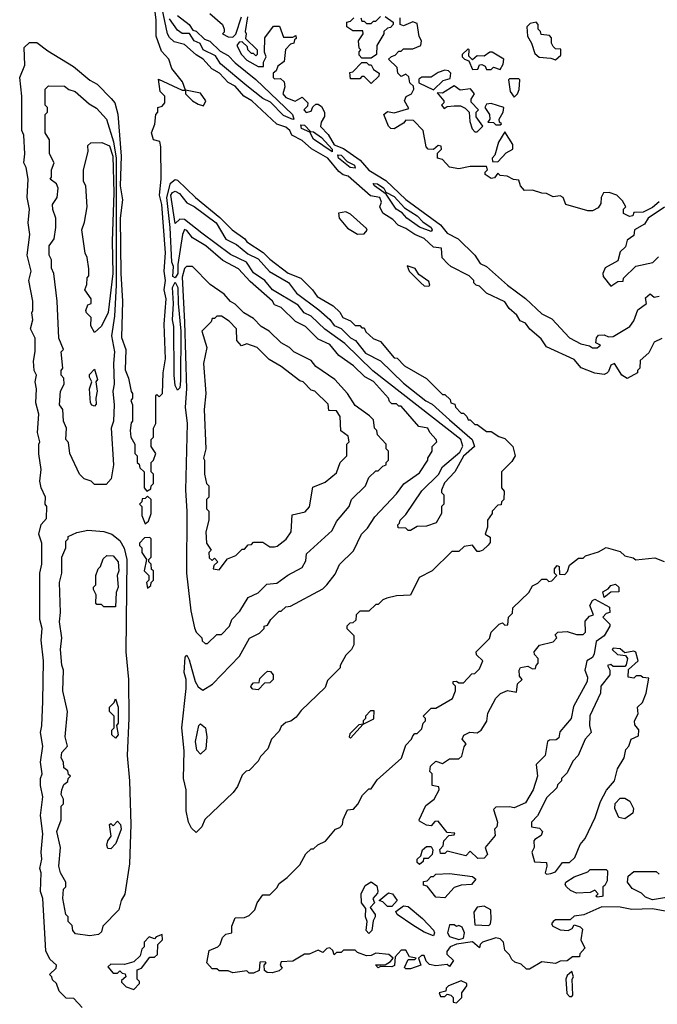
# Model space of a CAD drawing. Extents: x 2668140 to 2765664, y 823621 to 955240.
# Tile 78 of 256: x 2718640 to 2721406, y 835615 to 839886. Entities that reach past the tile are written whole.
import ezdxf

# ---------------------------------------------------------------- set-up
doc = ezdxf.new("R2010")
doc.units = 0

msp = doc.modelspace()

# ---------------------------------------------------------------- linework, layer by layer
at = {"layer": '0CON02XD'}
for points in [[(2718911.7, 835601.7), (2718875, 835640), (2718841.7, 835641.7), (2718811.7, 835671.7), (2718800, 835705), (2718781.7, 835721.7), (2718780, 835735), (2718770, 835745), (2718798.3, 835771.7), (2718800, 835785), (2718770.7, 835810.7), (2718753, 835847), (2718740, 836075), (2718730, 836105), (2718732.5, 836185), (2718727.5, 836205), (2718736.7, 836245), (2718732.5, 836275), (2718740, 836355), (2718730, 836435), (2718740, 836515), (2718730, 836565), (2718730, 836595), (2718737.5, 836615), (2718730, 836665), (2718740, 836735), (2718730, 836795), (2718736.7, 836823.3), (2718740.7, 836929.3), (2718743.3, 837105), (2718732.5, 837195), (2718737.5, 837245), (2718727.5, 837285), (2718727.5, 837485), (2718736.7, 837525), (2718736.7, 837615), (2718722.5, 837655), (2718733, 837697), (2718757, 837723), (2718757.5, 837775), (2718750, 837785), (2718752.5, 837815), (2718732.5, 837855), (2718727.5, 837885), (2718732.5, 837935), (2718723.3, 838003.3), (2718722.5, 838045), (2718727.5, 838055), (2718717.5, 838095), (2718722.5, 838175), (2718710, 838225), (2718712.5, 838285), (2718706.7, 838315), (2718712.5, 838345), (2718702.5, 838365), (2718700, 838405), (2718707, 838447), (2718706.7, 838505), (2718687.5, 838545), (2718697.5, 838585), (2718692.5, 838615), (2718697.5, 838625), (2718696.7, 838665), (2718680, 838755), (2718690, 838795), (2718672.5, 838865), (2718683.3, 838955), (2718676.7, 839005), (2718682.5, 839065), (2718672.5, 839115), (2718677.5, 839195), (2718667.5, 839245), (2718657.5, 839265), (2718662.5, 839305), (2718657.5, 839385), (2718650, 839405), (2718650, 839555), (2718640, 839635), (2718661.7, 839688.3), (2718660, 839765), (2718683, 839787), (2718715, 839787.5), (2718761.7, 839751.7), (2718873, 839683), (2718943.9, 839623.9), (2718976.7, 839606.7), (2719037.5, 839545), (2719053.3, 839525), (2719066.1, 839476.1), (2719080, 839295), (2719076, 839165), (2719086.2, 839105), (2719076, 839025), (2719078.8, 838785), (2719086.7, 838665), (2719081.7, 838508.3), (2719100, 838455), (2719097, 838367), (2719111.7, 838331.7), (2719123, 838273), (2719130, 838265), (2719130, 838245), (2719122.5, 838235), (2719130, 838215), (2719130, 838145), (2719123, 838137), (2719120, 838105), (2719122.5, 838075), (2719140, 838045), (2719140, 838005), (2719150, 837995), (2719150, 837965), (2719158.3, 837958.3), (2719161.7, 837941.7), (2719180, 837925), (2719180, 837855), (2719191.7, 837841.7), (2719208.3, 837851.7), (2719210, 837865), (2719220, 837875), (2719220, 837915), (2719210, 837925), (2719210, 837965), (2719220, 837975), (2719230, 838005), (2719210, 838035), (2719210, 838065), (2719220, 838075), (2719220, 838115), (2719230, 838135), (2719230, 838255), (2719235, 838260), (2719245, 838250), (2719260, 838265), (2719262.5, 838355), (2719272.5, 838415), (2719267.5, 838565), (2719276, 838675), (2719267.5, 838715), (2719273.3, 838755), (2719266.7, 838795), (2719273.3, 838875), (2719256, 839085), (2719246.7, 839125), (2719253.3, 839195), (2719252.5, 839335), (2719248.3, 839358.3), (2719220, 839365), (2719212.5, 839395), (2719227, 839433), (2719230, 839475), (2719240, 839485), (2719240, 839505), (2719258.3, 839511.7), (2719270, 839525), (2719270, 839555), (2719250, 839575), (2719241.7, 839628.3), (2719345, 839580), (2719360, 839580), (2719360, 839565), (2719390, 839535), (2719415, 839520), (2719437, 839513), (2719447.5, 839535), (2719425, 839567.5), (2719360, 839580), (2719346.1, 839616.1), (2719300, 839675), (2719287.5, 839715), (2719255, 839750), (2719232.5, 839815), (2719232.5, 839885), (2719220, 839975)], [(2721426.4, 838503.6), (2721392.3, 838487.7), (2721369.3, 838440.7), (2721331.7, 838408.3), (2721330, 838375), (2721320, 838365), (2721320, 838355), (2721275, 838330), (2721252.5, 838345), (2721220, 838395), (2721205, 838387.5), (2721195, 838360), (2721186.7, 838353.3), (2721175, 838347.5), (2721135, 838352.5), (2721076.4, 838376.4), (2721045, 838412.5), (2720925, 838467.5), (2720901.7, 838501.7), (2720853.6, 838543.6), (2720835, 838570), (2720810.7, 838580.7), (2720796.7, 838605), (2720763.6, 838633.6), (2720745, 838662.5), (2720665, 838700), (2720635, 838730), (2720620, 838735), (2720610, 838745), (2720610, 838755), (2720590, 838775), (2720510, 838815), (2720497, 838827), (2720473, 838853), (2720470, 838895), (2720435, 838900), (2720395, 838936.7), (2720353.9, 838953.9), (2720315, 838980), (2720282.5, 838995), (2720259.3, 839019.3), (2720215, 839047.5), (2720202.5, 839075), (2720210, 839095), (2720202.5, 839115), (2720161.7, 839121.7), (2720065, 839207.5), (2720043, 839213), (2720025, 839227.5), (2719976.7, 839285), (2719906.4, 839326.4), (2719865, 839362.5), (2719820, 839385), (2719812.5, 839405), (2719795, 839420), (2719755, 839432.5), (2719647.5, 839535), (2719612.5, 839555), (2719575, 839597.5), (2719544.1, 839614.1), (2719507.5, 839655), (2719473.6, 839673.6), (2719436.7, 839715), (2719405, 839733.3), (2719355, 839778.8), (2719310.5, 839790.5), (2719289.5, 839809.5), (2719281.2, 839825), (2719257.8, 839935)], [(2719324.3, 839904.3), (2719375.7, 839865.7), (2719391.2, 839841.2), (2719405, 839836.7), (2719441.7, 839801.7), (2719465, 839793.3), (2719509.3, 839749.3), (2719545, 839731.2), (2719575, 839698.8), (2719665, 839626.2), (2719823.3, 839475), (2719830, 839455), (2719825, 839453.3)], [(2719465, 839912.5), (2719520, 839865), (2719527.5, 839845), (2719527.5, 839832.5), (2719520, 839825), (2719545, 839812.5), (2719565, 839810), (2719577, 839823), (2719601.7, 839898.3)], [(2719825, 839453.3), (2719785, 839470), (2719728, 839528), (2719694.5, 839544.5), (2719625, 839600), (2719511.2, 839695), (2719490, 839730), (2719436.7, 839755), (2719423.3, 839783.3), (2719397.5, 839795), (2719376.4, 839826.4), (2719345, 839826.2), (2719325, 839841.2), (2719290.3, 839890.3)], [(2719628.3, 839898.3), (2719617.5, 839835), (2719622.5, 839825), (2719620, 839805), (2719670, 839755), (2719670, 839735), (2719665, 839730), (2719655, 839740), (2719645, 839740), (2719630, 839755), (2719628.3, 839768.3), (2719605, 839790), (2719591.7, 839788.3), (2719582.5, 839775), (2719602.5, 839735), (2719625, 839710), (2719675, 839682.5), (2719697.5, 839682.5), (2719698.3, 839701.7), (2719710, 839725), (2719702.5, 839745), (2719703, 839807), (2719741.7, 839858.3), (2719767.5, 839857.5), (2719785, 839810), (2719825, 839810), (2719838.3, 839818.3), (2719840, 839805), (2719831.7, 839798.3), (2719830, 839785), (2719815, 839780), (2719793, 839757), (2719787.5, 839705), (2719760, 839685), (2719752.5, 839665), (2719740, 839655), (2719740, 839635), (2719745, 839630), (2719771.7, 839631.7), (2719787, 839617), (2719790, 839595), (2719781.2, 839565), (2719795, 839548.8), (2719835, 839532.5), (2719865, 839550), (2719890, 839525), (2719888.3, 839511.7), (2719872.5, 839495), (2719883, 839483), (2719905, 839490), (2719911.7, 839508.3), (2719925, 839520), (2719935, 839520), (2719949.3, 839509.3), (2719962.5, 839485), (2719963, 839467), (2719948.3, 839441.7), (2719945, 839422.5), (2719978.1, 839388.1), (2720005, 839343.3), (2720045, 839327.5), (2720117.3, 839277.3), (2720155, 839233.8), (2720228.8, 839188.8), (2720315.9, 839105.9), (2720465, 838996.7), (2720495, 838960), (2720542.5, 838935), (2720614.4, 838864.4), (2720638.3, 838828.3), (2720665.8, 838815.8), (2720756.7, 838735), (2720835, 838676.7), (2720905, 838610), (2720948.1, 838588.1), (2721025, 838506.7), (2721075, 838480), (2721111.7, 838471.7), (2721125, 838462.5), (2721145, 838462.5)], [(2720165, 839720), (2720125, 839720), (2720113, 839733), (2720113, 839747), (2720120, 839755), (2720113, 839763), (2720110, 839795), (2720130, 839825), (2720128.3, 839838.3), (2720085, 839837.5), (2720060, 839855), (2720060, 839875), (2720075, 839880), (2720090, 839895)], [(2720120, 839895), (2720125, 839880), (2720135, 839880), (2720145, 839870), (2720165, 839870), (2720175, 839880), (2720185, 839880), (2720205, 839900)], [(2720225, 839900), (2720260, 839875), (2720260, 839865), (2720248.3, 839851.7), (2720235, 839850), (2720220, 839835), (2720220, 839825), (2720190, 839775), (2720187.5, 839735), (2720165, 839720)], [(2721415, 839096.2), (2721385, 839071.2), (2721345, 839051.2), (2721305, 839050), (2721300, 839035), (2721285, 839032.5), (2721260, 839045), (2721260, 839065), (2721270, 839075), (2721255, 839100), (2721230, 839125), (2721197, 839137), (2721172.5, 839135), (2721162.5, 839115), (2721161.7, 839088.3), (2721149.3, 839070.7), (2721125, 839057.5), (2721105, 839056.7), (2721010, 839085), (2720997.5, 839115), (2720985, 839122.5), (2720955, 839117.5), (2720925, 839132.5), (2720905, 839133.3), (2720865, 839147.5), (2720830, 839145), (2720813.3, 839165), (2720805, 839190), (2720782.5, 839192.5), (2720755, 839207.5), (2720725, 839210), (2720715, 839220), (2720699.3, 839200.7), (2720685, 839197.5), (2720660, 839215), (2720660, 839225), (2720670, 839235), (2720665, 839250), (2720595, 839250), (2720545, 839240), (2720505, 839246.7), (2720475, 839280), (2720452.5, 839285), (2720453, 839307), (2720470, 839325), (2720468.3, 839338.3), (2720455, 839340), (2720435, 839322.5), (2720412.5, 839325), (2720403.3, 839335), (2720390, 839405), (2720348.3, 839448.3), (2720315, 839450), (2720305, 839437.5), (2720265, 839413.3), (2720250, 839415), (2720240, 839425), (2720220, 839475), (2720235, 839487.5), (2720265, 839482.5), (2720328.3, 839501.7), (2720310, 839535), (2720317, 839553), (2720340, 839565), (2720350, 839585), (2720348.3, 839598.3), (2720333, 839613), (2720328.3, 839638.3), (2720315, 839650), (2720295, 839640), (2720280, 839655), (2720278.3, 839678.3), (2720240, 839715), (2720253, 839727), (2720268.3, 839731.7), (2720285, 839750), (2720295, 839750), (2720305, 839760), (2720345, 839760), (2720380, 839775), (2720382.5, 839795), (2720373.6, 839813.6), (2720365, 839870), (2720345, 839877.5), (2720305, 839860), (2720290, 839865), (2720290, 839895)], [(2720965, 839712.5), (2720987, 839733), (2720988.3, 839758.3), (2720965, 839760), (2720955, 839770), (2720947.5, 839785), (2720947.5, 839807.5), (2720938.3, 839818.3), (2720901.7, 839821.7), (2720900, 839835), (2720890, 839845), (2720890, 839865), (2720880, 839875), (2720855, 839870), (2720840, 839855), (2720842.5, 839815), (2720860, 839785), (2720875, 839740), (2720893, 839723), (2720945, 839720), (2720965, 839712.5)], [(2720725, 839670), (2720737, 839693), (2720740, 839715), (2720690, 839745), (2720680, 839745), (2720655, 839727.5), (2720625, 839730), (2720605, 839712.5), (2720588.3, 839728.3), (2720590, 839755), (2720585, 839760), (2720560, 839735), (2720560, 839725), (2720570, 839715), (2720588.3, 839708.3), (2720605, 839670), (2720628.3, 839671.7), (2720635, 839690), (2720645, 839692.5), (2720660, 839685), (2720665, 839670), (2720685, 839670), (2720695, 839680), (2720725, 839670)], [(2720165, 839610), (2720135, 839640), (2720125, 839640), (2720115, 839630), (2720075, 839630), (2720073, 839657), (2720085, 839660), (2720125, 839700), (2720145, 839700), (2720155, 839690), (2720165, 839690), (2720175, 839670), (2720200, 839655), (2720198.3, 839641.7), (2720165, 839610)], [(2720435, 839582.5), (2720477, 839623), (2720508.3, 839631.7), (2720510, 839655), (2720500, 839665), (2720485, 839667.5), (2720455, 839657.5), (2720425, 839637.5), (2720385, 839637.5), (2720371.7, 839628.3), (2720371.7, 839611.7), (2720435, 839582.5)], [(2720785, 839550), (2720800, 839565), (2720807, 839583), (2720810, 839625), (2720805, 839630), (2720765, 839630), (2720760, 839625), (2720767.5, 839575), (2720785, 839550)], [(2719015, 837870), (2718965, 837870), (2718950, 837885), (2718920, 837895), (2718900, 837915), (2718857.5, 838005), (2718851.7, 838051.7), (2718840, 838065), (2718842.5, 838115), (2718830, 838145), (2718827.5, 838195), (2718812.5, 838215), (2718817.5, 838275), (2718832.5, 838305), (2718831.7, 838331.7), (2718820, 838345), (2718820, 838365), (2718827.5, 838375), (2718820, 838445), (2718830, 838455), (2718810, 838505), (2718802.5, 838665), (2718787.5, 838785), (2718778.3, 838808.3), (2718777.5, 838845), (2718767.5, 838865), (2718767.5, 838905), (2718790, 838935), (2718797.5, 838985), (2718797.5, 839025), (2718783.6, 839063.6), (2718782.5, 839085), (2718802.5, 839115), (2718807.5, 839155), (2718800, 839175), (2718772.5, 839195), (2718777.5, 839202.5), (2718777.5, 839235), (2718790, 839265), (2718770, 839305), (2718770, 839365), (2718750, 839395), (2718750, 839475), (2718760, 839485), (2718760, 839505), (2718750, 839515), (2718750, 839585), (2718765, 839600), (2718835, 839597.5), (2718853.3, 839583.3), (2718880, 839575), (2718940.7, 839520.7), (2718973, 839503), (2719016.7, 839455), (2719046.5, 839356.5), (2719059.2, 839285), (2719058.2, 838735), (2719050.8, 838600.8), (2719038.8, 838515), (2719051.2, 838445), (2719046.7, 838395), (2719050, 838305), (2719043.8, 838275), (2719050, 838215), (2719046.7, 838145), (2719037.5, 838115), (2719046.7, 837955), (2719037.5, 837895), (2719015, 837870)], [(2720625, 839400), (2720650, 839425), (2720620, 839465), (2720620, 839485), (2720630, 839495), (2720598.3, 839528.3), (2720598.3, 839541.7), (2720612.5, 839565), (2720596.4, 839586.4), (2720550.7, 839580.7), (2720525, 839600), (2720475, 839567.5), (2720451.7, 839568.3), (2720480, 839535), (2720480, 839525), (2720470, 839515), (2720481.7, 839501.7), (2720495, 839510), (2720525, 839513.3), (2720553, 839513), (2720573, 839503), (2720590, 839485), (2720592.5, 839445), (2720603, 839413), (2720615, 839400), (2720625, 839400)], [(2720725, 839430), (2720730, 839435), (2720721.7, 839441.7), (2720720, 839455), (2720737.5, 839485), (2720740, 839505), (2720685, 839522.5), (2720665, 839520), (2720657.5, 839505), (2720677.5, 839475), (2720680, 839455), (2720671.7, 839441.7), (2720695, 839440), (2720705, 839430), (2720725, 839430)], [(2719995, 839313.8), (2719915, 839368), (2719898.3, 839398.3), (2719862.5, 839415), (2719860, 839430), (2719875, 839428.8), (2719901.7, 839401.7), (2719915, 839400), (2719950, 839375), (2719996, 839325), (2719995, 839313.8)], [(2720715, 839270), (2720750.7, 839309.3), (2720780, 839325), (2720780, 839345), (2720745, 839400), (2720717.5, 839355), (2720701.7, 839298.3), (2720690, 839285), (2720691.7, 839271.7), (2720715, 839270)], [(2718965, 838530), (2718948.3, 838558.3), (2718950, 838595), (2718930, 838615), (2718927.5, 838625), (2718935, 838650), (2718950, 838655), (2718950, 838675), (2718922.5, 838715), (2718931.7, 838738.3), (2718933, 838767), (2718940, 838775), (2718940, 838805), (2718932.5, 838855), (2718923.6, 838873.6), (2718910, 838975), (2718921.7, 839008.3), (2718932.5, 839075), (2718927.5, 839165), (2718917.5, 839185), (2718917.5, 839235), (2718937.5, 839315), (2718935, 839340), (2718948.3, 839351.7), (2718996, 839354), (2719029.3, 839339.3), (2719043.8, 839295), (2719048.4, 839135), (2719041.5, 838925), (2719044.6, 838785), (2719024.1, 838615.9), (2718995, 838557.5), (2718965, 838530)], [(2720095, 839242.5), (2720073.8, 839245), (2720023.3, 839285), (2720020, 839300), (2720035, 839298.8), (2720060.7, 839270.7), (2720092.5, 839255), (2720095, 839242.5)], [(2719405, 836360), (2719385, 836380), (2719372.5, 836405), (2719362.5, 836455), (2719362.5, 836545), (2719350, 836595), (2719353.3, 836715), (2719343.3, 836815), (2719362.5, 836985), (2719362.5, 837025), (2719353.3, 837055), (2719358.3, 837121.7), (2719365, 837130), (2719375, 837110), (2719401.2, 837015), (2719415, 836992.5), (2719435, 836977.5), (2719476.4, 837003.6), (2719593.9, 837126.1), (2719637, 837203), (2719680, 837225), (2719700, 837245), (2719700, 837255), (2719715, 837260), (2719730, 837285), (2719765, 837320), (2719775, 837320), (2719795, 837340), (2719815, 837342.5), (2719955, 837417.5), (2719972.5, 837435), (2720008.3, 837481.7), (2720027, 837523), (2720088.3, 837581.7), (2720122.5, 837655), (2720149.3, 837680.7), (2720180.7, 837729.3), (2720275, 837830), (2720307, 837873), (2720375, 837920), (2720410, 837975), (2720410, 837985), (2720430, 838015), (2720430, 838035), (2720450, 838055), (2720447.5, 838065), (2720420, 838095), (2720410, 838115), (2720371.7, 838121.7), (2720295, 838210), (2720285, 838210), (2720275, 838220), (2720255, 838220), (2720245, 838230), (2720240, 838245), (2720175, 838317.5), (2720137, 838337), (2720087.5, 838385), (2720025, 838430), (2719985, 838477.5), (2719935, 838500), (2719880, 838555), (2719837, 838577), (2719775, 838637.5), (2719745, 838650), (2719737.5, 838665), (2719640.5, 838750.5), (2719590, 838805), (2719521.7, 838841.7), (2719447.5, 838905), (2719390, 838940), (2719365, 838972.5), (2719355, 838976.7), (2719346.2, 838955), (2719325.6, 838825), (2719326.7, 838785), (2719315, 838766.7), (2719305, 838772.5), (2719306.7, 838815), (2719300, 838835), (2719292.5, 838985), (2719277.9, 839115), (2719295, 839177.5), (2719315, 839192.5), (2719325, 839190), (2719402.5, 839115), (2719508.6, 839028.6), (2719562.5, 838975), (2719616.4, 838936.4), (2719625, 838923.3), (2719696.1, 838876.1), (2719725, 838847.5), (2719805, 838787.5), (2719860, 838765), (2719910, 838715), (2719930, 838685), (2720000, 838645), (2720028.3, 838618.3), (2720042.5, 838595), (2720075, 838580), (2720095, 838560), (2720115, 838560), (2720125, 838550), (2720135, 838550), (2720141.7, 838531.7), (2720173, 838503), (2720205, 838490), (2720265, 838420), (2720278.3, 838418.3), (2720310, 838385), (2720405, 838330), (2720475, 838260), (2720485, 838260), (2720508.3, 838238.3), (2720510, 838225), (2720528.3, 838218.3), (2720530, 838205), (2720555, 838180), (2720565, 838180), (2720580, 838165), (2720585, 838150), (2720595, 838150), (2720615, 838130), (2720625, 838130), (2720665, 838100), (2720685, 838100), (2720718.3, 838078.3), (2720745, 838070), (2720780, 838035), (2720790, 837995), (2720775, 837970), (2720730, 837925), (2720730, 837855), (2720741.7, 837841.7), (2720740, 837805), (2720730, 837795), (2720728.3, 837781.7), (2720715, 837780), (2720690, 837755), (2720690, 837745), (2720670, 837715), (2720670, 837685), (2720660, 837655), (2720681.7, 837641.7), (2720681.7, 837618.3), (2720673, 837607), (2720650, 837585), (2720635, 837580), (2720625, 837580), (2720605, 837607.5), (2720568.3, 837601.7), (2720545, 837580), (2720515, 837580), (2720430, 837495), (2720373.6, 837466.4), (2720335, 837390), (2720275, 837387.5), (2720233, 837377), (2720215, 837370), (2720195, 837350), (2720185, 837350), (2720155, 837320), (2720115, 837320), (2720100, 837305), (2720098.3, 837281.7), (2720085, 837270), (2720071.7, 837268.3), (2720060, 837255), (2720060, 837245), (2720090, 837215), (2720090, 837175), (2720080, 837155), (2720055, 837130), (2720030, 837085), (2720030, 837075), (2719975, 837020), (2719965, 836990), (2719860.7, 836889.3), (2719839.3, 836860.7), (2719817, 836843), (2719795, 836837.5), (2719775, 836820), (2719765, 836800), (2719732.5, 836765), (2719717, 836723), (2719685, 836690), (2719675, 836670), (2719635, 836630), (2719623, 836627), (2719605, 836610), (2719585, 836560), (2719566.4, 836533.6), (2719443.6, 836416.4), (2719430, 836385), (2719405, 836360)], [(2720335, 837670), (2720325, 837670), (2720315, 837680), (2720281.7, 837681.7), (2720280, 837695), (2720288.3, 837701.7), (2720290, 837715), (2720315, 837740), (2720385, 837842.5), (2720456.4, 837913.6), (2720475, 837946.7), (2720549.3, 838010.7), (2720563, 838037), (2720553.3, 838065), (2720172.6, 838362.6), (2720051.2, 838481.2), (2719963.2, 838543.2), (2719905, 838600), (2719874.4, 838614.4), (2719847.5, 838647.5), (2719736.2, 838715), (2719703.8, 838755), (2719655, 838788), (2719623.8, 838835), (2719555, 838868), (2719430.3, 838960.3), (2719355, 839019.2), (2719335, 839021.2), (2719315, 839002.5), (2719295.6, 839125), (2719303, 839137), (2719315, 839141.9), (2719333, 839133), (2719365, 839092.5), (2719396.6, 839076.6), (2719492, 839005), (2719534.2, 838934.2), (2719580.7, 838910.7), (2719630.3, 838870.3), (2719675, 838849.2), (2719724.4, 838794.4), (2719806.4, 838746.4), (2719840.5, 838700.5), (2719937.9, 838627.9), (2719985, 838586.2), (2720005, 838560), (2720035, 838546.2), (2720075.8, 838505.8), (2720096.2, 838495), (2720140.5, 838440.5), (2720205, 838406), (2720305, 838310), (2720402.7, 838232.7), (2720428.8, 838218.8), (2720505, 838151.2), (2720603.3, 838065), (2720612.5, 838035), (2720565, 837992.5), (2720527.5, 837925), (2720483, 837877), (2720470, 837845), (2720470, 837835), (2720480, 837825), (2720480, 837785), (2720470, 837775), (2720470, 837745), (2720446.4, 837703.6), (2720405, 837690), (2720365, 837687.5), (2720335, 837670)], [(2720425, 838967.5), (2720375, 838986.2), (2720320, 839025), (2720299.2, 839049.2), (2720274, 839065), (2720230, 839130), (2720180, 839165), (2720173.8, 839176.2), (2720192.5, 839175), (2720220, 839155), (2720228.3, 839138.3), (2720265, 839119.2), (2720309.5, 839069.5), (2720365, 839035.8), (2720389.7, 839009.7), (2720425.5, 838985.5), (2720430, 838975), (2720425, 838967.5)], [(2720105, 838956.2), (2720135, 838957.5), (2720147, 838973), (2720145, 838980), (2720075, 839043.3), (2720055, 839052.5), (2720023.3, 839046.7), (2720026.7, 839025), (2720061.9, 838981.9), (2720105, 838956.2)], [(2721437, 839073), (2721366.7, 839025), (2721350, 839000), (2721307.5, 838975), (2721305, 838950), (2721275, 838930), (2721268.3, 838901.7), (2721245, 838880), (2721235, 838840), (2721180.7, 838809.3), (2721170, 838785), (2721171.7, 838771.7), (2721205, 838730)], [(2721205, 838730), (2721235, 838750), (2721258.3, 838751.7), (2721260, 838765), (2721313, 838817), (2721387, 838833), (2721411.7, 838858.3)], [(2719455, 837180), (2719495, 837220), (2719515, 837220), (2719550, 837255), (2719560, 837285), (2719595, 837320), (2719630.7, 837379.3), (2719675, 837400), (2719711.7, 837438.3), (2719755, 837442.5), (2719803, 837477), (2719865, 837510), (2719881.7, 837538.3), (2719885, 837570), (2719995, 837670), (2720015, 837710), (2720070, 837775), (2720080, 837805), (2720140, 837865), (2720155, 837900), (2720185, 837930), (2720195, 837930), (2720215, 837950), (2720230, 837955), (2720230, 837965), (2720240, 837975), (2720240, 838015), (2720230, 838025), (2720230, 838045), (2720192.5, 838085), (2720190, 838105), (2720180, 838115), (2720175, 838150), (2720158.3, 838168.3), (2720095, 838212.5), (2720062.5, 838265), (2720007.5, 838325), (2719925, 838382.5), (2719905, 838407.5), (2719830, 838445), (2719810, 838465), (2719773.9, 838483.9), (2719722.5, 838535), (2719687.5, 838555), (2719655, 838590), (2719612.5, 838615), (2719575, 838652.5), (2719554.1, 838664.1), (2719527.5, 838695), (2719467, 838737), (2719390, 838815), (2719363.6, 838816.4), (2719355, 838807.5), (2719345, 838770), (2719354.6, 838574.6), (2719364.2, 838285), (2719358, 838205), (2719366.2, 838135), (2719360, 837845), (2719365.8, 837755), (2719364.2, 837485), (2719382.7, 837322.7), (2719398.3, 837248.3), (2719405, 837230), (2719430, 837205), (2719431.7, 837191.7), (2719445, 837180), (2719455, 837180)], [(2720415, 838730), (2720420, 838735), (2720415, 838750), (2720371.7, 838781.7), (2720356.4, 838806.4), (2720321.7, 838818.3), (2720330, 838795), (2720380, 838745), (2720395, 838732.5), (2720415, 838730)], [(2719325, 838280), (2719315, 838300), (2719310, 838345), (2719308.6, 838555), (2719303.3, 838585), (2719308, 838655), (2719303.1, 838725), (2719315, 838747.5), (2719326.5, 838725), (2719326.9, 838655), (2719339.2, 838535), (2719338.3, 838321.7), (2719335, 838290), (2719325, 838280)], [(2721145, 838462.5), (2721160, 838475), (2721140, 838485), (2721143, 838507), (2721151.7, 838518.3), (2721175, 838520), (2721195, 838510), (2721215, 838512.5), (2721286.7, 838555), (2721305, 838580), (2721321.7, 838628.3), (2721360, 838655), (2721355, 838680), (2721375, 838697.5), (2721392.5, 838682.5), (2721415, 838687.5)], [(2719505, 837500), (2719541.7, 837548.3), (2719578.3, 837561.7), (2719605, 837590), (2719615, 837590), (2719631.7, 837608.3), (2719645, 837610), (2719655, 837620), (2719695, 837620), (2719725, 837600), (2719745, 837600), (2719757, 837603), (2719796.4, 837633.6), (2719817.5, 837665), (2719821.7, 837738.3), (2719878.3, 837751.7), (2719897, 837773), (2719911.7, 837858.3), (2719965, 837880), (2720015, 837920), (2720030, 837965), (2720060, 837995), (2720060, 838045), (2720070, 838055), (2720065, 838080), (2720033, 838103), (2720030, 838165), (2720015, 838190), (2719981.7, 838191.7), (2719978.3, 838218.3), (2719920, 838275), (2719905, 838280), (2719870, 838315), (2719855, 838320), (2719775, 838382.5), (2719721.7, 838411.7), (2719670, 838465), (2719625, 838480), (2719601.7, 838471.7), (2719582.5, 838495), (2719580, 838545), (2719549.3, 838579.3), (2719515, 838600), (2719495, 838600), (2719485, 838590), (2719475, 838590), (2719470, 838575), (2719430, 838535), (2719452.5, 838465), (2719437.5, 838395), (2719447.5, 838265), (2719440, 838195), (2719447.5, 838025), (2719437.5, 837985), (2719442.5, 837975), (2719442.5, 837915), (2719450, 837875), (2719460, 837865), (2719460, 837815), (2719450, 837805), (2719450, 837765), (2719460, 837755), (2719460, 837715), (2719447.5, 837665), (2719450, 837615), (2719470, 837585), (2719460, 837575), (2719461.7, 837551.7), (2719475, 837540), (2719485, 837550), (2719500, 837535), (2719481.7, 837518.3), (2719480, 837505), (2719505, 837500)], [(2718965, 838210), (2718953.6, 838213.6), (2718947.5, 838225), (2718943.3, 838285), (2718952.5, 838315), (2718942.5, 838335), (2718943, 838347), (2718965, 838370), (2718977.5, 838325), (2718970, 838315), (2718976.7, 838275), (2718970, 838245), (2718971.7, 838218.3), (2718965, 838210)], [(2719185, 837700), (2719198.3, 837711.7), (2719210, 837745), (2719210, 837805), (2719195, 837820), (2719185, 837810), (2719171.7, 837808.3), (2719170, 837795), (2719160, 837785), (2719170, 837775), (2719170, 837735), (2719185, 837700)], [(2718945, 835912.5), (2718881.7, 835921.7), (2718870, 835935), (2718867, 835957), (2718850, 835975), (2718850, 835995), (2718840, 836005), (2718827.5, 836075), (2718830, 836115), (2718840, 836125), (2718840, 836145), (2718817.5, 836185), (2718810, 836215), (2718816.7, 836295), (2718801.2, 836365), (2718820, 836415), (2718820, 836475), (2718830, 836485), (2718830, 836505), (2718820, 836525), (2718822.5, 836545), (2718831.7, 836568.3), (2718848.3, 836581.7), (2718850, 836595), (2718860, 836605), (2718851.7, 836611.7), (2718848.3, 836628.3), (2718831.7, 836641.7), (2718830, 836665), (2718820, 836685), (2718823, 836707), (2718847.5, 836735), (2718837.5, 836775), (2718847.5, 836885), (2718827.5, 836975), (2718830, 837065), (2718823, 837087), (2718817.5, 837155), (2718822.5, 837205), (2718812.5, 837275), (2718817.5, 837315), (2718813.3, 837445), (2718822.5, 837485), (2718822.5, 837555), (2718840, 837595), (2718840, 837625), (2718850, 837635), (2718850, 837645), (2718888.3, 837661.7), (2718935, 837672.5), (2719005, 837666.7), (2719040, 837655), (2719075, 837627.5), (2719093.9, 837593.9), (2719104.2, 837544.2), (2719100, 837145), (2719112.5, 837025), (2719114.1, 836855.9), (2719106, 836695), (2719116, 836585), (2719122, 836395), (2719116, 836225), (2719096.4, 836093.6), (2719080, 836065), (2719070, 836025), (2719000, 835955), (2718995, 835930), (2718981.7, 835918.3), (2718945, 835912.5)], [(2719195, 837420), (2719208.3, 837431.7), (2719210, 837445), (2719220, 837455), (2719220, 837495), (2719211.7, 837501.7), (2719210, 837525), (2719200, 837535), (2719200, 837545), (2719210, 837555), (2719210, 837635), (2719205, 837640), (2719181.7, 837638.3), (2719160, 837615), (2719160, 837605), (2719170, 837595), (2719170, 837575), (2719190, 837545), (2719180, 837495), (2719200, 837475), (2719200, 837455), (2719190, 837445), (2719195, 837420)], [(2719655, 835750), (2719635, 835750), (2719625, 835760), (2719565, 835752.5), (2719545, 835760), (2719505, 835760), (2719495, 835770), (2719475, 835770), (2719452.5, 835795), (2719461.7, 835848.3), (2719500, 835865), (2719510, 835875), (2719520, 835905), (2719535, 835920), (2719560, 835925), (2719560, 835955), (2719575, 835990), (2719615, 835992.5), (2719635, 836000), (2719660, 836025), (2719670, 836055), (2719695, 836090), (2719725, 836090), (2719755, 836120), (2719765, 836140), (2719800, 836165), (2719855, 836220), (2719881.7, 836268.3), (2719905, 836290), (2719915, 836290), (2719933, 836307), (2719966.4, 836323.6), (2720010, 836375), (2720028.3, 836381.7), (2720040, 836395), (2720043, 836417), (2720061.7, 836458.3), (2720088.3, 836461.7), (2720107, 836483), (2720127, 836523), (2720155, 836550), (2720165, 836550), (2720190.7, 836589.3), (2720296.4, 836683.6), (2720315, 836740), (2720340, 836765), (2720345, 836780), (2720355, 836790), (2720365, 836790), (2720385, 836810), (2720390, 836835), (2720400, 836845), (2720400, 836855), (2720390, 836865), (2720425, 836900), (2720445, 836900), (2720518.3, 836941.7), (2720530, 836975), (2720530, 836995), (2720520, 837005), (2720520, 837015), (2720535, 837017.5), (2720545, 837010), (2720565, 837010), (2720601.7, 837048.3), (2720615, 837050), (2720635, 837070), (2720650, 837105), (2720621.7, 837131.7), (2720620, 837145), (2720678.3, 837201.7), (2720685, 837230), (2720720, 837265), (2720735, 837270), (2720745, 837260), (2720758.3, 837261.7), (2720760, 837295), (2720778.3, 837311.7), (2720780, 837335), (2720848.3, 837401.7), (2720865, 837430), (2720888.3, 837441.7), (2720905, 837460), (2720925, 837460), (2720935, 837450), (2720948.3, 837451.7), (2720970, 837475), (2720960, 837485), (2720960, 837505), (2720971.7, 837518.3), (2720980, 837515), (2720981.7, 837481.7), (2721005, 837480), (2721017, 837493), (2721025, 837520), (2721065, 837550), (2721085, 837550), (2721095, 837560), (2721151.7, 837578.3), (2721185, 837597.5), (2721245, 837580), (2721265, 837560), (2721301.7, 837551.7), (2721313, 837543), (2721395, 837552.5), (2721436.2, 837536.2)], [(2719055, 837340), (2719005, 837340), (2718995, 837350), (2718975, 837350), (2718970, 837355), (2718971.7, 837391.7), (2718960, 837415), (2718960, 837425), (2718970, 837435), (2718970, 837475), (2718980, 837505), (2718990, 837515), (2719001.7, 837548.3), (2719018.3, 837561.7), (2719045, 837560), (2719067.5, 837535), (2719070, 837495), (2719062.5, 837475), (2719066.7, 837425), (2719058.3, 837401.7), (2719055, 837340)], [(2721175, 837380), (2721170, 837405), (2721193, 837417), (2721205, 837432.5), (2721225, 837437.5), (2721240, 837425), (2721240, 837405), (2721205, 837402.5), (2721175, 837380)], [(2720628.3, 836248.3), (2720595, 836280), (2720575, 836260), (2720495, 836280), (2720485, 836270), (2720465, 836270), (2720463, 836287), (2720477.5, 836302.5), (2720480, 836325), (2720501.7, 836348.3), (2720525, 836350), (2720528.3, 836358.3), (2720495, 836360), (2720455, 836410), (2720441.7, 836408.3), (2720425, 836390), (2720405, 836392.5), (2720375, 836410), (2720372.5, 836415), (2720401.7, 836478.3), (2720437.5, 836505), (2720460, 836545), (2720458.3, 836558.3), (2720430, 836565), (2720430, 836615), (2720420, 836625), (2720421.7, 836648.3), (2720445, 836670), (2720475, 836660), (2720505, 836680), (2720545, 836680), (2720558.3, 836691.7), (2720568.3, 836731.7), (2720577.5, 836745), (2720560, 836765), (2720567, 836783), (2720593.6, 836796.4), (2720625, 836793.3), (2720642.5, 836805), (2720666.2, 836843.8), (2720671.7, 836878.3), (2720706.4, 836943.6), (2720726.1, 836963.9), (2720756.4, 836976.4), (2720795, 836970), (2720800, 837005), (2720820, 837025), (2720808.3, 837038.3), (2720807.5, 837065), (2720813, 837077), (2720845, 837082.5), (2720865, 837070), (2720878.3, 837071.7), (2720880, 837085), (2720890, 837095), (2720890, 837115), (2720873, 837133), (2720872.5, 837145), (2720895, 837172.5), (2720955, 837187.5), (2720970, 837205), (2720962.5, 837217.5), (2720975, 837230), (2721015, 837232.5), (2721055, 837220), (2721085, 837220), (2721095, 837230), (2721093, 837277), (2721111.7, 837298.3), (2721130, 837305), (2721113.3, 837345), (2721125, 837367.5), (2721135, 837372.5), (2721198.3, 837338.3), (2721200, 837315), (2721185, 837310), (2721170, 837295), (2721200, 837265), (2721200, 837255), (2721176.4, 837213.6), (2721141.2, 837188.8), (2721132.5, 837135), (2721125, 837120), (2721100, 837105), (2721096.4, 837083.6), (2721092.5, 837065), (2721103.3, 837035), (2721102.5, 837015), (2721043, 836907), (2721032.5, 836855), (2720983, 836797), (2720978.3, 836771.7), (2720967, 836763), (2720938.3, 836761.7), (2720930, 836755), (2720920, 836695), (2720880, 836655), (2720886.2, 836605), (2720867.5, 836545), (2720835, 836490), (2720785, 836467.5), (2720765, 836472.5), (2720705, 836470), (2720695, 836460), (2720712.5, 836405), (2720710, 836385), (2720700, 836375), (2720703, 836347), (2720660, 836295), (2720670, 836265), (2720655, 836250), (2720628.3, 836248.3)], [(2720925, 836180), (2720945, 836182.5), (2720965, 836190), (2720995, 836230), (2721025, 836230), (2721048.3, 836251.7), (2721071.7, 836308.3), (2721093.3, 836335), (2721136.2, 836425), (2721160, 836495), (2721186.4, 836543.6), (2721220, 836585), (2721233.8, 836636.2), (2721262.5, 836685), (2721269.3, 836720.7), (2721282.5, 836735), (2721292.5, 836765), (2721325, 836780), (2721326.4, 836806.4), (2721308.3, 836828.3), (2721307.5, 836845), (2721322.5, 836875), (2721320, 836905), (2721342.5, 836925), (2721357.5, 836965), (2721370, 837030), (2721343, 837033), (2721335, 837040), (2721315, 837040), (2721305, 837030), (2721280, 837035), (2721281.7, 837068.3), (2721322.5, 837105), (2721313, 837143), (2721305, 837147.5), (2721265, 837140), (2721245, 837157.5), (2721215, 837160), (2721210, 837155), (2721233, 837133), (2721268.3, 837128.3), (2721277.5, 837115), (2721271.7, 837088.3), (2721265, 837080), (2721215, 837080), (2721205, 837090), (2721190, 837085), (2721200, 837065), (2721200, 837045), (2721161.2, 836995), (2721160, 836965), (2721113.6, 836866.4), (2721112.5, 836825), (2721120, 836795), (2721093.9, 836766.1), (2721062.5, 836695), (2721039.3, 836670.7), (2721015, 836620), (2720990, 836595), (2720990, 836585), (2720973, 836567), (2720970, 836555), (2720927, 836513), (2720887, 836433), (2720860, 836405), (2720860, 836385), (2720895, 836380), (2720907.5, 836365), (2720903, 836347), (2720875, 836330), (2720870, 836325), (2720872.5, 836295), (2720862.5, 836275), (2720873, 836233), (2720925, 836230), (2720927.5, 836215), (2720920, 836185), (2720925, 836180)], [(2719675, 836980), (2719651.7, 836981.7), (2719643, 836993), (2719645, 837000), (2719655, 837010), (2719678.3, 837011.7), (2719681.7, 837028.3), (2719701.7, 837048.3), (2719715, 837060), (2719728.3, 837058.3), (2719740, 837045), (2719740, 837025), (2719725, 837010), (2719701.7, 837008.3), (2719675, 836980)], [(2719055, 836770), (2719040, 836785), (2719040, 836805), (2719050, 836815), (2719050, 836865), (2719030, 836885), (2719030, 836905), (2719050, 836925), (2719055, 836940), (2719067.5, 836905), (2719067.5, 836835), (2719060, 836825), (2719067.5, 836785), (2719055, 836770)], [(2720075, 836770), (2720130, 836830), (2720176.4, 836853.6), (2720178.3, 836888.3), (2720161.7, 836888.3), (2720140, 836865), (2720140, 836855), (2720130, 836845), (2720130, 836830), (2720111.7, 836828.3), (2720071.7, 836788.3), (2720070, 836775), (2720075, 836770)], [(2719425, 836700), (2719408.3, 836718.3), (2719403.3, 836755), (2719417.5, 836825), (2719425, 836832.5), (2719446.7, 836815), (2719452.5, 836775), (2719447.5, 836722.5), (2719425, 836700)], [(2721265, 836420), (2721240, 836425), (2721222.5, 836465), (2721223.9, 836486.1), (2721245, 836510), (2721265, 836510), (2721286.4, 836496.4), (2721302.5, 836465), (2721300, 836445), (2721265, 836420)], [(2719035, 836290), (2719021.7, 836291.7), (2719017.5, 836305), (2719022.5, 836325), (2719037.5, 836345), (2719030, 836395), (2719035, 836400), (2719045, 836390), (2719065, 836410), (2719077.5, 836395), (2719080, 836375), (2719057, 836313), (2719035, 836290)], [(2720375, 836222.5), (2720365, 836230), (2720363.8, 836245), (2720380, 836260), (2720387.5, 836285), (2720405, 836300), (2720425, 836300), (2720432.5, 836285), (2720430, 836265), (2720411.7, 836248.3), (2720391.7, 836248.3), (2720390, 836235), (2720375, 836222.5)], [(2721145, 836080), (2721140, 836085), (2721150, 836095), (2721135, 836110), (2721115, 836100), (2721055, 836097.5), (2721029.3, 836109.3), (2721012.5, 836125), (2721006.7, 836135), (2721010, 836145), (2721045, 836168.8), (2721105, 836190), (2721115, 836200), (2721185, 836200), (2721190, 836195), (2721189.3, 836150.7), (2721179.3, 836130.7), (2721170, 836125), (2721170, 836085), (2721165, 836082.5), (2721145, 836080)], [(2721455, 836080), (2721385, 836068.8), (2721355, 836080), (2721337, 836097), (2721297.7, 836117.7), (2721276.2, 836145), (2721279.3, 836170.7), (2721305, 836192), (2721401.7, 836191.7), (2721415, 836180)], [(2720155, 835922.5), (2720142.5, 835935), (2720147.5, 835975), (2720140, 835995), (2720141.7, 836031.7), (2720122.5, 836055), (2720121.2, 836095), (2720138.6, 836131.4), (2720165, 836146.2), (2720188.8, 836128.8), (2720193.6, 836106.4), (2720192.5, 836097.5), (2720172.5, 836075), (2720180, 836055), (2720160, 836035), (2720182.5, 836005), (2720182.5, 835995), (2720173, 835977), (2720167.5, 835935), (2720155, 835922.5)], [(2720485, 836077.5), (2720445, 836080), (2720408.3, 836128.3), (2720391.7, 836131.7), (2720391.7, 836148.3), (2720408.3, 836151.7), (2720425, 836170), (2720435, 836170), (2720445, 836180), (2720505, 836182.5), (2720605, 836170), (2720618.3, 836158.3), (2720600, 836135), (2720555, 836132.5), (2720525, 836122.5), (2720485, 836077.5)], [(2720255, 836040), (2720235, 836040), (2720215, 836060), (2720200, 836065), (2720240.7, 836099.3), (2720257.5, 836095), (2720277.5, 836065), (2720255, 836040)], [(2721455.9, 836015.9), (2721385, 836030), (2721295, 836026.2), (2721245, 836036.2), (2721165, 836037.5), (2721087, 836003), (2721045, 835997.5), (2721027.5, 835982.5), (2720965, 835982.5), (2720953.8, 835975), (2720947.5, 835965), (2720952.5, 835955), (2720985, 835938.8), (2721020, 835935), (2721036.4, 835943.6), (2721045, 835960), (2721071.7, 835951.7), (2721081.7, 835941.7), (2721074.2, 835895), (2721091.7, 835858.3), (2721070, 835835), (2721068.3, 835821.7), (2721038.3, 835821.7), (2721015, 835803.3), (2720985, 835802.5), (2720965, 835792.5), (2720905, 835800), (2720851.7, 835768.3), (2720838.3, 835768.3), (2720815, 835790), (2720788.3, 835798.3), (2720775, 835810), (2720765, 835830), (2720745, 835850), (2720738.8, 835885), (2720725, 835899.2), (2720706, 835904), (2720647.5, 835885), (2720637.5, 835875), (2720635, 835860), (2720605, 835886.7), (2720535, 835876.7), (2720507.5, 835865), (2720493.3, 835845), (2720493.6, 835833.6), (2720522.5, 835805), (2720505, 835780), (2720495, 835787.5), (2720445, 835782.5), (2720418.3, 835788.3), (2720403, 835803), (2720395, 835827.5), (2720383, 835827), (2720370, 835815), (2720380, 835785), (2720335, 835770), (2720315, 835770), (2720310, 835775), (2720325, 835810), (2720355, 835810), (2720360, 835815), (2720331.7, 835821.7), (2720315, 835850), (2720295, 835850), (2720268.3, 835821.7), (2720266.7, 835783.3), (2720255, 835777.5), (2720205, 835780), (2720195, 835773.3), (2720183, 835787), (2720225, 835786), (2720249.2, 835800.8), (2720260, 835815), (2720242, 835832), (2720185, 835837.5), (2720165, 835826.7), (2720145, 835826.2), (2720105, 835840), (2720095, 835850), (2720045, 835850), (2720035, 835840), (2720015, 835840), (2720005, 835830), (2719998.3, 835848.3), (2719985, 835860), (2719973, 835857), (2719955, 835840), (2719935, 835850), (2719896.4, 835833.6), (2719875, 835832.5), (2719825, 835802.5), (2719775, 835800), (2719770, 835785), (2719778.3, 835771.7), (2719765, 835760), (2719735, 835752.5), (2719713, 835753), (2719701.7, 835761.7), (2719700, 835785), (2719710, 835795), (2719705, 835800), (2719681.7, 835798.3), (2719678.3, 835761.7), (2719655, 835750)], [(2720435, 835912.5), (2720395, 835928), (2720345, 835958.8), (2720277.5, 836005), (2720271.7, 836018.3), (2720305, 836042.5), (2720325, 836040), (2720387.7, 835987.7), (2720435, 835936.7), (2720440, 835925), (2720435, 835912.5)], [(2720675, 835957.5), (2720682.5, 835965), (2720685.9, 835984.1), (2720683.8, 836025), (2720655, 836041.2), (2720625, 836036.7), (2720610, 836015), (2720615, 835960), (2720675, 835957.5)], [(2720545, 835896.7), (2720565, 835902.5), (2720570, 835925), (2720559.3, 835949.3), (2720545, 835957.5), (2720535, 835952.5), (2720525, 835960), (2720505, 835960), (2720496.7, 835925), (2720505, 835910), (2720545, 835896.7)], [(2719135, 835680), (2719160, 835705), (2719160, 835715), (2719150, 835725), (2719150, 835765), (2719168.3, 835771.7), (2719205, 835820), (2719225, 835820), (2719238.3, 835831.7), (2719240, 835875), (2719260, 835895), (2719258.3, 835918.3), (2719231.7, 835908.3), (2719225, 835900), (2719201.7, 835908.3), (2719180, 835885), (2719180, 835865), (2719170, 835855), (2719162.5, 835825), (2719135, 835800), (2719095, 835787.5), (2719035, 835790), (2719021.7, 835778.3), (2719045, 835750), (2719065, 835750), (2719075, 835760), (2719085, 835750), (2719098.3, 835748.3), (2719100, 835735), (2719081.7, 835718.3), (2719081.7, 835711.7), (2719101.7, 835691.7), (2719135, 835680)], [(2721035, 835650), (2721040, 835655), (2721037.5, 835725), (2721042.5, 835735), (2721035, 835757.5), (2721015, 835740), (2721010, 835725), (2721013, 835663), (2721025, 835650), (2721035, 835650)], [(2720535, 835622.5), (2720557.5, 835645), (2720557.5, 835665), (2720580, 835695), (2720580, 835705), (2720555, 835716.7), (2720500, 835695), (2720490, 835685), (2720488.3, 835671.7), (2720460, 835665), (2720465, 835650), (2720485, 835650), (2720495, 835660), (2720510, 835655), (2720520, 835645), (2720520, 835625), (2720535, 835622.5)]]:
    msp.add_lwpolyline(points, dxfattribs=at)

doc.saveas('drawing.dxf')
